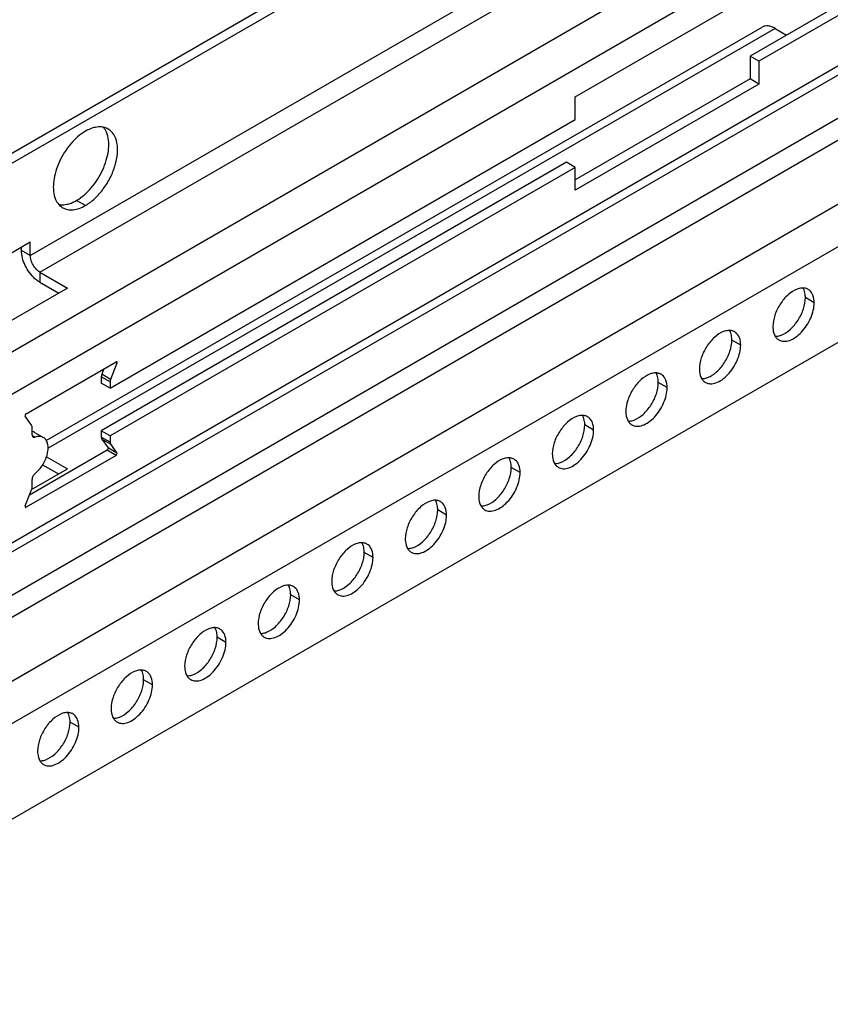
# Model space of a CAD drawing. Header units: inches. Extents: x 6 to 353, y 6 to 228.
# Tile 256 of 256: x 324.9 to 328.8, y 178.15 to 182.89. Entities that reach past the tile are written whole.
import ezdxf

# ---------------------------------------------------------------- set-up
doc = ezdxf.new("R2010")
doc.units = ezdxf.units.IN
doc.header["$LTSCALE"] = 19.946667
doc.header["$MEASUREMENT"] = 0
doc.layers.get('0').update_dxf_attribs({"linetype": 'CONTINUOUS'})
doc.layers.add('03_ALL_AXES', color=7, linetype='CONTINUOUS')

msp = doc.modelspace()

# ---------------------------------------------------------------- linework, layer by layer
at = {"color": 7, "linetype": 'Continuous'}
for p, q in [((319.4689, 179.1331), (330.7465, 185.6442)), ((319.4689, 179.0841), (330.7889, 185.6197)), ((331.1885, 184.9424), (319.4689, 178.1762)), ((331.2768, 184.7893), (319.4689, 177.9721)), ((331.2768, 184.0749), (319.4689, 177.2576)), ((319.4689, 177.2154), (331.251, 184.0177)), ((330.7009, 184.0339), (328.4138, 182.7134)), ((330.7433, 184.0094), (328.4562, 182.6889)), ((324.9525, 181.7545), (328.488, 183.7957)), ((324.9985, 181.6748), (328.534, 183.7161)), ((330.8773, 183.5927), (319.4689, 177.0061)), ((330.9233, 183.5131), (319.4689, 176.9)), ((319.4689, 176.5938), (331.1885, 183.36)), ((319.4689, 176.3897), (331.2768, 183.207)), ((327.5723, 182.5179), (328.4562, 183.0282)), ((325.0283, 180.8648), (328.4715, 182.8527)), ((328.534, 182.8465), (325.0378, 180.828)), ((328.534, 182.8465), (328.5891, 182.8146)), ((319.4689, 175.93), (331.1885, 182.6962)), ((328.4138, 182.7134), (328.4138, 182.6036)), ((328.4562, 182.6889), (328.4138, 182.7134)), ((328.4562, 182.6889), (328.4562, 182.5791)), ((328.4138, 182.6036), (327.5723, 182.1178)), ((328.4562, 182.5791), (328.4138, 182.6036)), ((328.4562, 182.5791), (327.5723, 182.0688)), ((327.5723, 182.408), (327.5723, 182.5179)), ((327.5723, 182.1786), (327.5299, 182.2031)), ((327.5723, 182.0688), (327.5723, 182.1786)), ((324.0686, 181.3095), (324.9525, 181.8198)), ((324.9101, 181.7789), (324.9101, 181.7953)), ((324.9525, 181.7545), (324.9525, 181.8198)), ((324.9525, 181.7545), (324.9101, 181.7789)), ((324.9985, 181.6748), (324.9985, 181.6259)), ((324.9985, 181.6748), (325.1316, 181.598)), ((324.9985, 181.6259), (325.0891, 181.5735)), ((325.1316, 181.598), (324.2477, 181.0877)), ((325.0297, 180.7872), (325.1309, 180.7288)), ((324.9582, 180.6291), (325.1309, 180.7288)), ((325.0114, 180.7488), (325.0885, 180.7043))]:
    msp.add_line(p, q, dxfattribs=at)
for points, knots in [([(328.534, 182.8465), (328.5285, 182.8497), (328.5176, 182.8548), (328.5008, 182.8589), (328.4851, 182.8585), (328.4756, 182.8551), (328.4715, 182.8527)], [0, 0, 0, 0, 0.289537, 0.549107, 0.782244, 1, 1, 1, 1]), ([(324.9747, 181.6433), (324.9552, 181.6609), (324.9316, 181.694), (324.9137, 181.7421), (324.9101, 181.7671), (324.9101, 181.7789)], [0, 0, 0, 0, 0.513232, 0.76865, 1, 1, 1, 1]), ([(324.9985, 181.6748), (324.9919, 181.6786), (324.9796, 181.689), (324.9652, 181.7087), (324.9553, 181.731), (324.9525, 181.7469), (324.9525, 181.7545)], [0, 0, 0, 0, 0.237222, 0.499999, 0.762776, 1, 1, 1, 1]), ([(324.9985, 181.6259), (324.9964, 181.627), (324.9881, 181.6322), (324.9803, 181.6383), (324.9747, 181.6433)], [0, 0, 0, 0, 0.238551, 1, 1, 1, 1])]:
    msp.add_open_spline(points, degree=3, knots=knots, dxfattribs=at)
at = {"layer": '03_ALL_AXES', "color": 7, "linetype": 'Continuous'}
for p, q in [((325.3365, 181.1172), (327.5723, 182.408)), ((327.5299, 182.2031), (325.294, 180.9122)), ((327.5723, 182.1786), (325.3365, 180.8877)), ((325.2177, 181.9953), (325.1752, 182.0198)), ((328.7217, 181.5276), (328.6793, 181.5521)), ((328.3682, 181.3235), (328.3257, 181.348)), ((324.9327, 180.9935), (325.3647, 181.2429)), ((325.369, 181.2368), (325.3388, 181.159)), ((325.369, 181.2368), (325.3632, 181.2402)), ((325.3064, 181.2092), (325.2964, 181.1835)), ((325.3388, 181.159), (325.2964, 181.1835)), ((325.294, 181.1719), (325.294, 181.1417)), ((325.3365, 181.1474), (325.294, 181.1719)), ((325.3365, 181.1172), (325.294, 181.1417)), ((325.3365, 181.1474), (325.3365, 181.1172)), ((328.0146, 181.1194), (327.9722, 181.1439)), ((324.9586, 180.9395), (324.9284, 180.9824)), ((327.6611, 180.9153), (327.6186, 180.9398)), ((324.961, 180.8928), (324.961, 180.9306)), ((324.9731, 180.9042), (325.0155, 180.8797)), ((325.294, 180.9122), (325.294, 180.8812)), ((325.3365, 180.8877), (325.294, 180.9122)), ((324.9754, 180.881), (324.9636, 180.8878)), ((325.3365, 180.8567), (325.294, 180.8812)), ((325.2964, 180.8724), (325.3266, 180.8294)), ((325.3388, 180.8479), (325.2964, 180.8724)), ((325.3365, 180.8877), (325.3365, 180.8567)), ((325.3388, 180.8479), (325.369, 180.8049)), ((325.3223, 180.8183), (324.9486, 180.6026)), ((325.3647, 180.7938), (325.3223, 180.8183)), ((325.369, 180.8049), (325.3266, 180.8294)), ((325.3647, 180.7938), (324.9327, 180.5444)), ((327.3075, 180.7112), (327.2651, 180.7356)), ((324.961, 180.6399), (324.961, 180.6778)), ((324.9284, 180.5505), (324.9586, 180.6283)), ((324.9327, 180.5444), (324.9302, 180.5458)), ((326.954, 180.507), (326.9115, 180.5315)), ((326.6004, 180.3029), (326.558, 180.3274)), ((326.2469, 180.0988), (326.2044, 180.1233)), ((325.8933, 179.8947), (325.8509, 179.9192)), ((325.5398, 179.6905), (325.4973, 179.715)), ((325.1862, 179.4864), (325.1438, 179.5109))]:
    msp.add_line(p, q, dxfattribs=at)
for centre, radius, start, end in [((328.6669, 181.54), 0.0585, 84.9317, 89.9013), ((328.6691, 181.5511), 0.0471, 51.4033, 60.0287), ((328.3133, 181.3359), 0.0585, 84.9317, 89.9013), ((328.3155, 181.347), 0.0471, 51.4033, 60.0287), ((328.5757, 181.3895), 0.0471, 231.4033, 240.0287), ((327.9598, 181.1318), 0.0585, 84.9317, 89.9013), ((327.962, 181.1429), 0.0471, 51.4033, 60.0287), ((328.2221, 181.1853), 0.0471, 231.4033, 240.0287), ((327.6062, 180.9276), 0.0585, 84.9317, 89.9013), ((327.6084, 180.9387), 0.0471, 51.4033, 60.0287), ((327.8686, 180.9812), 0.0471, 231.4033, 240.0287), ((327.2527, 180.7235), 0.0585, 84.9317, 89.9013), ((327.2549, 180.7346), 0.0471, 51.4033, 60.0287), ((327.515, 180.7771), 0.0471, 231.4033, 240.0287), ((326.8991, 180.5194), 0.0585, 84.9317, 89.9013), ((326.9013, 180.5305), 0.0471, 51.4033, 60.0287), ((327.1615, 180.573), 0.0471, 231.4033, 240.0287), ((326.5456, 180.3153), 0.0585, 84.9317, 89.9013), ((326.5478, 180.3264), 0.0471, 51.4033, 60.0287), ((326.8079, 180.3688), 0.0471, 231.4033, 240.0287), ((326.192, 180.1112), 0.0585, 84.9317, 89.9013), ((326.1942, 180.1223), 0.0471, 51.4033, 60.0287), ((326.4544, 180.1647), 0.0471, 231.4033, 240.0287), ((325.8385, 179.907), 0.0585, 84.9317, 89.9013), ((325.8407, 179.9181), 0.0471, 51.4033, 60.0287), ((326.1008, 179.9606), 0.0471, 231.4033, 240.0287), ((325.4849, 179.7029), 0.0585, 84.9317, 89.9013), ((325.4871, 179.714), 0.0471, 51.4033, 60.0287), ((325.7473, 179.7565), 0.0471, 231.4033, 240.0287), ((325.1314, 179.4988), 0.0585, 84.9317, 89.9013), ((325.1335, 179.5099), 0.0471, 51.4033, 60.0287), ((325.3937, 179.5524), 0.0471, 231.4033, 240.0287), ((325.0402, 179.3482), 0.0471, 231.4033, 240.0287)]:
    msp.add_arc(centre, radius, start, end, dxfattribs=at)
for points, knots in [([(325.2654, 182.371), (325.2615, 182.3702), (325.2448, 182.3659), (325.229, 182.3587), (325.2177, 182.3521)], [0, 0, 0, 0, 0.234374, 1, 1, 1, 1]), ([(325.2177, 181.9953), (325.2338, 182.0047), (325.2652, 182.0288), (325.3054, 182.0745), (325.3385, 182.1283), (325.3617, 182.1858), (325.3732, 182.2424), (325.3721, 182.2937), (325.3595, 182.3306), (325.3425, 182.352), (325.3323, 182.3598), (325.3269, 182.3629)], [0, 0, 0, 0, 0.128727, 0.270397, 0.417611, 0.562022, 0.695749, 0.813063, 0.912468, 0.95712, 1, 1, 1, 1]), ([(325.3035, 182.3716), (325.3005, 182.3722), (325.2879, 182.3739), (325.2749, 182.3729), (325.2654, 182.371)], [0, 0, 0, 0, 0.238131, 1, 1, 1, 1]), ([(325.3269, 182.3629), (325.3215, 182.3661), (325.3137, 182.3693), (325.3056, 182.3712), (325.3035, 182.3716)], [0, 0, 0, 0, 0.745546, 1, 1, 1, 1]), ([(325.3222, 182.3382), (325.3211, 182.3414), (325.3166, 182.3533), (325.3099, 182.3644), (325.3037, 182.3715)], [0, 0, 0, 0, 0.264165, 1, 1, 1, 1]), ([(325.2177, 182.3521), (325.191, 182.3367), (325.1419, 182.2925), (325.0979, 182.2231), (325.074, 182.1608), (325.0613, 182.1032), (325.0622, 182.059), (325.0707, 182.0338)], [0, 0, 0, 0, 0.248569, 0.522783, 0.657703, 0.784571, 1, 1, 1, 1]), ([(325.1752, 182.0198), (325.2019, 182.0352), (325.251, 182.0795), (325.2951, 182.1489), (325.3189, 182.2111), (325.3316, 182.2687), (325.3307, 182.3129), (325.3222, 182.3382)], [0, 0, 0, 0, 0.248569, 0.522783, 0.657703, 0.784571, 1, 1, 1, 1]), ([(325.0707, 182.0338), (325.0718, 182.0306), (325.0763, 182.0187), (325.083, 182.0075), (325.0892, 182.0005)], [0, 0, 0, 0, 0.264165, 1, 1, 1, 1]), ([(325.0892, 182.0005), (325.0906, 181.9988), (325.0963, 181.9928), (325.103, 181.9876), (325.1084, 181.9845)], [0, 0, 0, 0, 0.254497, 1, 1, 1, 1]), ([(325.0894, 182.0003), (325.0924, 181.9997), (325.105, 181.998), (325.118, 181.9991), (325.1275, 182.001)], [0, 0, 0, 0, 0.238131, 1, 1, 1, 1]), ([(325.1084, 181.9845), (325.1156, 181.9803), (325.1322, 181.9743), (325.1597, 181.9736), (325.189, 181.9807), (325.2081, 181.9898), (325.2177, 181.9953)], [0, 0, 0, 0, 0.217743, 0.450888, 0.710461, 1, 1, 1, 1]), ([(325.1275, 182.001), (325.1314, 182.0018), (325.1481, 182.006), (325.1639, 182.0132), (325.1752, 182.0198)], [0, 0, 0, 0, 0.234374, 1, 1, 1, 1]), ([(328.6396, 181.5932), (328.6238, 181.5873), (328.5927, 181.5662), (328.5562, 181.5222), (328.5306, 181.4695), (328.523, 181.4311), (328.523, 181.4129)], [0, 0, 0, 0, 0.22565, 0.487907, 0.756853, 1, 1, 1, 1]), ([(328.667, 181.5985), (328.6648, 181.5985), (328.6555, 181.5981), (328.6463, 181.5957), (328.6396, 181.5932)], [0, 0, 0, 0, 0.235436, 1, 1, 1, 1]), ([(328.6733, 181.5879), (328.6729, 181.5889), (328.6714, 181.5927), (328.6695, 181.5964), (328.6679, 181.599)], [0, 0, 0, 0, 0.257173, 1, 1, 1, 1]), ([(328.6926, 181.592), (328.6911, 181.5928), (328.6846, 181.5961), (328.6775, 181.5978), (328.672, 181.5983)], [0, 0, 0, 0, 0.245653, 1, 1, 1, 1]), ([(328.6793, 181.5521), (328.6793, 181.5554), (328.6788, 181.5675), (328.6765, 181.5796), (328.6733, 181.5879)], [0, 0, 0, 0, 0.268124, 1, 1, 1, 1]), ([(328.7217, 181.5276), (328.7217, 181.5397), (328.719, 181.5621), (328.7063, 181.5817), (328.6985, 181.588)], [0, 0, 0, 0, 0.547342, 1, 1, 1, 1]), ([(328.5521, 181.3486), (328.5591, 181.3446), (328.5768, 181.34), (328.6052, 181.3457), (328.6342, 181.3615), (328.662, 181.3862), (328.6865, 181.4176), (328.7058, 181.4533), (328.7184, 181.4904), (328.7217, 181.5156), (328.7217, 181.5276)], [0, 0, 0, 0, 0.086936, 0.18641, 0.303807, 0.437621, 0.582126, 0.729411, 0.871212, 1, 1, 1, 1]), ([(328.5627, 181.3718), (328.5785, 181.3778), (328.6096, 181.3988), (328.6461, 181.4429), (328.6717, 181.4955), (328.6793, 181.5339), (328.6793, 181.5521)], [0, 0, 0, 0, 0.22565, 0.487907, 0.756853, 1, 1, 1, 1]), ([(328.523, 181.4129), (328.523, 181.4085), (328.5238, 181.3923), (328.5283, 181.376), (328.5345, 181.3661)], [0, 0, 0, 0, 0.276625, 1, 1, 1, 1]), ([(328.2861, 181.3891), (328.2702, 181.3832), (328.2392, 181.3621), (328.2027, 181.318), (328.1771, 181.2654), (328.1695, 181.227), (328.1695, 181.2088)], [0, 0, 0, 0, 0.22565, 0.487907, 0.756853, 1, 1, 1, 1]), ([(328.3134, 181.3944), (328.3112, 181.3944), (328.3019, 181.3939), (328.2927, 181.3916), (328.2861, 181.3891)], [0, 0, 0, 0, 0.235436, 1, 1, 1, 1]), ([(328.3198, 181.3838), (328.3194, 181.3848), (328.3178, 181.3886), (328.3159, 181.3922), (328.3143, 181.3948)], [0, 0, 0, 0, 0.257173, 1, 1, 1, 1]), ([(328.3391, 181.3878), (328.3375, 181.3887), (328.3311, 181.392), (328.3239, 181.3937), (328.3185, 181.3942)], [0, 0, 0, 0, 0.245653, 1, 1, 1, 1]), ([(328.3257, 181.348), (328.3257, 181.3513), (328.3253, 181.3634), (328.3229, 181.3755), (328.3198, 181.3838)], [0, 0, 0, 0, 0.268124, 1, 1, 1, 1]), ([(328.3682, 181.3235), (328.3682, 181.3356), (328.3654, 181.358), (328.3527, 181.3776), (328.3449, 181.3838)], [0, 0, 0, 0, 0.547342, 1, 1, 1, 1]), ([(328.5345, 181.3661), (328.5353, 181.3648), (328.5386, 181.3598), (328.5428, 181.3554), (328.5463, 181.3526)], [0, 0, 0, 0, 0.258072, 1, 1, 1, 1]), ([(328.5353, 181.3665), (328.5375, 181.3665), (328.5469, 181.367), (328.556, 181.3693), (328.5627, 181.3718)], [0, 0, 0, 0, 0.235436, 1, 1, 1, 1]), ([(328.1986, 181.1445), (328.2056, 181.1404), (328.2232, 181.1359), (328.2516, 181.1416), (328.2806, 181.1574), (328.3084, 181.182), (328.3329, 181.2135), (328.3523, 181.2492), (328.3648, 181.2863), (328.3682, 181.3115), (328.3682, 181.3235)], [0, 0, 0, 0, 0.086936, 0.18641, 0.303807, 0.437621, 0.582126, 0.729411, 0.871212, 1, 1, 1, 1]), ([(328.2091, 181.1677), (328.225, 181.1736), (328.2561, 181.1947), (328.2925, 181.2388), (328.3182, 181.2914), (328.3257, 181.3298), (328.3257, 181.348)], [0, 0, 0, 0, 0.22565, 0.487907, 0.756853, 1, 1, 1, 1]), ([(325.3682, 181.2433), (325.368, 181.2434), (325.3669, 181.2438), (325.3656, 181.2434), (325.3647, 181.2429)], [0, 0, 0, 0, 0.221806, 1, 1, 1, 1]), ([(325.369, 181.2368), (325.3693, 181.2375), (325.3699, 181.2395), (325.3696, 181.2425), (325.3682, 181.2433)], [0, 0, 0, 0, 0.316875, 1, 1, 1, 1]), ([(325.2964, 181.1835), (325.296, 181.1825), (325.2947, 181.1788), (325.294, 181.1748), (325.294, 181.1719)], [0, 0, 0, 0, 0.266282, 1, 1, 1, 1]), ([(327.9325, 181.185), (327.9167, 181.1791), (327.8856, 181.158), (327.8491, 181.1139), (327.8235, 181.0613), (327.8159, 181.0229), (327.8159, 181.0047)], [0, 0, 0, 0, 0.22565, 0.487907, 0.756853, 1, 1, 1, 1]), ([(327.9599, 181.1903), (327.9577, 181.1903), (327.9484, 181.1898), (327.9392, 181.1875), (327.9325, 181.185)], [0, 0, 0, 0, 0.235436, 1, 1, 1, 1]), ([(327.9662, 181.1797), (327.9658, 181.1807), (327.9643, 181.1845), (327.9624, 181.1881), (327.9608, 181.1907)], [0, 0, 0, 0, 0.257173, 1, 1, 1, 1]), ([(327.9855, 181.1837), (327.984, 181.1846), (327.9775, 181.1878), (327.9704, 181.1896), (327.9649, 181.1901)], [0, 0, 0, 0, 0.245653, 1, 1, 1, 1]), ([(327.9722, 181.1439), (327.9722, 181.1471), (327.9717, 181.1593), (327.9694, 181.1714), (327.9662, 181.1797)], [0, 0, 0, 0, 0.268124, 1, 1, 1, 1]), ([(328.0146, 181.1194), (328.0146, 181.1315), (328.0119, 181.1539), (327.9992, 181.1735), (327.9914, 181.1797)], [0, 0, 0, 0, 0.547342, 1, 1, 1, 1]), ([(328.1695, 181.2088), (328.1695, 181.2043), (328.1703, 181.1882), (328.1747, 181.1719), (328.1809, 181.162)], [0, 0, 0, 0, 0.276625, 1, 1, 1, 1]), ([(325.3388, 181.159), (325.3385, 181.158), (325.3372, 181.1543), (325.3365, 181.1503), (325.3365, 181.1474)], [0, 0, 0, 0, 0.266282, 1, 1, 1, 1]), ([(327.8556, 180.9636), (327.8714, 180.9695), (327.9025, 180.9906), (327.939, 181.0347), (327.9646, 181.0873), (327.9722, 181.1257), (327.9722, 181.1439)], [0, 0, 0, 0, 0.22565, 0.487907, 0.756853, 1, 1, 1, 1]), ([(328.1809, 181.162), (328.1817, 181.1607), (328.1851, 181.1557), (328.1892, 181.1513), (328.1927, 181.1485)], [0, 0, 0, 0, 0.258072, 1, 1, 1, 1]), ([(328.1818, 181.1624), (328.184, 181.1624), (328.1933, 181.1629), (328.2025, 181.1652), (328.2091, 181.1677)], [0, 0, 0, 0, 0.235436, 1, 1, 1, 1]), ([(327.845, 180.9404), (327.852, 180.9363), (327.8697, 180.9318), (327.8981, 180.9375), (327.927, 180.9533), (327.9549, 180.9779), (327.9794, 181.0093), (327.9987, 181.0451), (328.0113, 181.0821), (328.0146, 181.1074), (328.0146, 181.1194)], [0, 0, 0, 0, 0.086936, 0.18641, 0.303807, 0.437621, 0.582126, 0.729411, 0.871212, 1, 1, 1, 1]), ([(324.9327, 180.9935), (324.9307, 180.9923), (324.9281, 180.9889), (324.9273, 180.984), (324.9284, 180.9824)], [0, 0, 0, 0, 0.544867, 1, 1, 1, 1]), ([(327.6126, 180.9755), (327.6123, 180.9765), (327.6107, 180.9803), (327.6088, 180.984), (327.6072, 180.9866)], [0, 0, 0, 0, 0.257173, 1, 1, 1, 1]), ([(327.8159, 181.0047), (327.8159, 181.0002), (327.8167, 180.9841), (327.8212, 180.9678), (327.8274, 180.9579)], [0, 0, 0, 0, 0.276625, 1, 1, 1, 1]), ([(324.961, 180.9306), (324.961, 180.9315), (324.9608, 180.9345), (324.9599, 180.9377), (324.9586, 180.9395)], [0, 0, 0, 0, 0.27982, 1, 1, 1, 1]), ([(327.579, 180.9809), (327.5631, 180.9749), (327.5321, 180.9539), (327.4956, 180.9098), (327.4699, 180.8572), (327.4624, 180.8188), (327.4624, 180.8006)], [0, 0, 0, 0, 0.22565, 0.487907, 0.756853, 1, 1, 1, 1]), ([(327.502, 180.7595), (327.5179, 180.7654), (327.549, 180.7865), (327.5854, 180.8305), (327.6111, 180.8832), (327.6186, 180.9215), (327.6186, 180.9398)], [0, 0, 0, 0, 0.22565, 0.487907, 0.756853, 1, 1, 1, 1]), ([(327.6063, 180.9862), (327.6041, 180.9862), (327.5948, 180.9857), (327.5856, 180.9833), (327.579, 180.9809)], [0, 0, 0, 0, 0.235436, 1, 1, 1, 1]), ([(327.632, 180.9796), (327.6304, 180.9805), (327.624, 180.9837), (327.6168, 180.9855), (327.6114, 180.9859)], [0, 0, 0, 0, 0.245653, 1, 1, 1, 1]), ([(327.6186, 180.9398), (327.6186, 180.943), (327.6182, 180.9551), (327.6158, 180.9673), (327.6126, 180.9755)], [0, 0, 0, 0, 0.268124, 1, 1, 1, 1]), ([(327.6611, 180.9153), (327.6611, 180.9274), (327.6583, 180.9498), (327.6456, 180.9694), (327.6378, 180.9756)], [0, 0, 0, 0, 0.547342, 1, 1, 1, 1]), ([(327.8274, 180.9579), (327.8282, 180.9565), (327.8315, 180.9516), (327.8357, 180.9471), (327.8392, 180.9444)], [0, 0, 0, 0, 0.258072, 1, 1, 1, 1]), ([(327.8282, 180.9583), (327.8304, 180.9583), (327.8398, 180.9587), (327.8489, 180.9611), (327.8556, 180.9636)], [0, 0, 0, 0, 0.235436, 1, 1, 1, 1]), ([(324.961, 180.8928), (324.961, 180.8904), (324.9616, 180.8859), (324.9645, 180.8823), (324.9662, 180.8813)], [0, 0, 0, 0, 0.550507, 1, 1, 1, 1]), ([(327.4915, 180.7362), (327.4985, 180.7322), (327.5161, 180.7277), (327.5445, 180.7333), (327.5735, 180.7492), (327.6013, 180.7738), (327.6258, 180.8052), (327.6452, 180.8409), (327.6577, 180.878), (327.6611, 180.9033), (327.6611, 180.9153)], [0, 0, 0, 0, 0.086936, 0.18641, 0.303807, 0.437621, 0.582126, 0.729411, 0.871212, 1, 1, 1, 1]), ([(324.9662, 180.8813), (324.9668, 180.881), (324.9697, 180.8797), (324.9731, 180.8802), (324.9754, 180.881)], [0, 0, 0, 0, 0.23094, 1, 1, 1, 1]), ([(325.0155, 180.8797), (325.01, 180.8829), (324.996, 180.8864), (324.9823, 180.8835), (324.9754, 180.881)], [0, 0, 0, 0, 0.465764, 1, 1, 1, 1]), ([(324.9754, 180.7061), (324.9901, 180.7178), (325.015, 180.7475), (325.0338, 180.791), (325.0389, 180.8262), (325.0371, 180.8491), (325.0296, 180.8679), (325.0205, 180.8768), (325.0155, 180.8797)], [0, 0, 0, 0, 0.28277, 0.571211, 0.701249, 0.81532, 0.913113, 1, 1, 1, 1]), ([(325.294, 180.8812), (325.294, 180.8803), (325.2942, 180.8773), (325.2951, 180.8742), (325.2964, 180.8724)], [0, 0, 0, 0, 0.27982, 1, 1, 1, 1]), ([(325.3365, 180.8567), (325.3365, 180.8558), (325.3366, 180.8528), (325.3376, 180.8497), (325.3388, 180.8479)], [0, 0, 0, 0, 0.27982, 1, 1, 1, 1]), ([(325.3223, 180.8183), (325.3243, 180.8195), (325.3269, 180.8229), (325.3277, 180.8278), (325.3266, 180.8294)], [0, 0, 0, 0, 0.544867, 1, 1, 1, 1]), ([(325.3647, 180.7938), (325.3667, 180.795), (325.3693, 180.7984), (325.3701, 180.8033), (325.369, 180.8049)], [0, 0, 0, 0, 0.544867, 1, 1, 1, 1]), ([(327.4624, 180.8006), (327.4624, 180.7961), (327.4632, 180.78), (327.4676, 180.7637), (327.4738, 180.7537)], [0, 0, 0, 0, 0.276625, 1, 1, 1, 1]), ([(327.2254, 180.7767), (327.2096, 180.7708), (327.1785, 180.7498), (327.142, 180.7057), (327.1164, 180.653), (327.1088, 180.6147), (327.1088, 180.5964)], [0, 0, 0, 0, 0.22565, 0.487907, 0.756853, 1, 1, 1, 1]), ([(327.2528, 180.7821), (327.2506, 180.7821), (327.2413, 180.7816), (327.2321, 180.7792), (327.2254, 180.7767)], [0, 0, 0, 0, 0.235436, 1, 1, 1, 1]), ([(327.2591, 180.7714), (327.2587, 180.7724), (327.2572, 180.7762), (327.2553, 180.7799), (327.2537, 180.7825)], [0, 0, 0, 0, 0.257173, 1, 1, 1, 1]), ([(327.2784, 180.7755), (327.2769, 180.7764), (327.2704, 180.7796), (327.2633, 180.7813), (327.2578, 180.7818)], [0, 0, 0, 0, 0.245653, 1, 1, 1, 1]), ([(327.2651, 180.7356), (327.2651, 180.7389), (327.2646, 180.751), (327.2623, 180.7631), (327.2591, 180.7714)], [0, 0, 0, 0, 0.268124, 1, 1, 1, 1]), ([(327.3075, 180.7112), (327.3075, 180.7232), (327.3048, 180.7457), (327.2921, 180.7652), (327.2843, 180.7715)], [0, 0, 0, 0, 0.547342, 1, 1, 1, 1]), ([(327.4738, 180.7537), (327.4746, 180.7524), (327.478, 180.7474), (327.4821, 180.743), (327.4856, 180.7402)], [0, 0, 0, 0, 0.258072, 1, 1, 1, 1]), ([(327.4747, 180.7542), (327.4769, 180.7541), (327.4862, 180.7546), (327.4954, 180.757), (327.502, 180.7595)], [0, 0, 0, 0, 0.235436, 1, 1, 1, 1]), ([(324.9754, 180.7061), (324.971, 180.7027), (324.9643, 180.6938), (324.961, 180.6831), (324.961, 180.6778)], [0, 0, 0, 0, 0.510797, 1, 1, 1, 1]), ([(327.1379, 180.5321), (327.1449, 180.5281), (327.1626, 180.5235), (327.191, 180.5292), (327.2199, 180.5451), (327.2477, 180.5697), (327.2723, 180.6011), (327.2916, 180.6368), (327.3041, 180.6739), (327.3075, 180.6991), (327.3075, 180.7112)], [0, 0, 0, 0, 0.086936, 0.18641, 0.303807, 0.437621, 0.582126, 0.729411, 0.871212, 1, 1, 1, 1]), ([(327.1485, 180.5554), (327.1643, 180.5613), (327.1954, 180.5823), (327.2319, 180.6264), (327.2575, 180.679), (327.2651, 180.7174), (327.2651, 180.7356)], [0, 0, 0, 0, 0.22565, 0.487907, 0.756853, 1, 1, 1, 1]), ([(324.9586, 180.6283), (324.959, 180.6293), (324.9603, 180.6331), (324.961, 180.637), (324.961, 180.6399)], [0, 0, 0, 0, 0.266282, 1, 1, 1, 1]), ([(326.8719, 180.5726), (326.856, 180.5667), (326.825, 180.5456), (326.7885, 180.5015), (326.7628, 180.4489), (326.7553, 180.4105), (326.7553, 180.3923)], [0, 0, 0, 0, 0.22565, 0.487907, 0.756853, 1, 1, 1, 1]), ([(326.8992, 180.5779), (326.897, 180.5779), (326.8877, 180.5775), (326.8785, 180.5751), (326.8719, 180.5726)], [0, 0, 0, 0, 0.235436, 1, 1, 1, 1]), ([(326.9055, 180.5673), (326.9052, 180.5683), (326.9036, 180.5721), (326.9017, 180.5758), (326.9001, 180.5783)], [0, 0, 0, 0, 0.257173, 1, 1, 1, 1]), ([(326.9249, 180.5713), (326.9233, 180.5722), (326.9169, 180.5755), (326.9097, 180.5772), (326.9043, 180.5777)], [0, 0, 0, 0, 0.245653, 1, 1, 1, 1]), ([(326.9115, 180.5315), (326.9115, 180.5348), (326.9111, 180.5469), (326.9087, 180.559), (326.9055, 180.5673)], [0, 0, 0, 0, 0.268124, 1, 1, 1, 1]), ([(326.954, 180.507), (326.954, 180.5191), (326.9512, 180.5415), (326.9385, 180.5611), (326.9307, 180.5674)], [0, 0, 0, 0, 0.547342, 1, 1, 1, 1]), ([(327.1088, 180.5964), (327.1088, 180.592), (327.1096, 180.5759), (327.1141, 180.5596), (327.1202, 180.5496)], [0, 0, 0, 0, 0.276625, 1, 1, 1, 1]), ([(324.9284, 180.5505), (324.9282, 180.5498), (324.9275, 180.5478), (324.9279, 180.5448), (324.9292, 180.5441)], [0, 0, 0, 0, 0.316875, 1, 1, 1, 1]), ([(324.9292, 180.5441), (324.9294, 180.5439), (324.9306, 180.5435), (324.9319, 180.5439), (324.9327, 180.5444)], [0, 0, 0, 0, 0.221806, 1, 1, 1, 1]), ([(326.7949, 180.3512), (326.8108, 180.3572), (326.8418, 180.3782), (326.8783, 180.4223), (326.904, 180.4749), (326.9115, 180.5133), (326.9115, 180.5315)], [0, 0, 0, 0, 0.22565, 0.487907, 0.756853, 1, 1, 1, 1]), ([(327.1202, 180.5496), (327.1211, 180.5483), (327.1244, 180.5433), (327.1286, 180.5389), (327.1321, 180.5361)], [0, 0, 0, 0, 0.258072, 1, 1, 1, 1]), ([(327.1211, 180.55), (327.1233, 180.55), (327.1327, 180.5505), (327.1418, 180.5529), (327.1485, 180.5554)], [0, 0, 0, 0, 0.235436, 1, 1, 1, 1]), ([(326.7844, 180.328), (326.7914, 180.324), (326.809, 180.3194), (326.8374, 180.3251), (326.8664, 180.3409), (326.8942, 180.3656), (326.9187, 180.397), (326.9381, 180.4327), (326.9506, 180.4698), (326.954, 180.495), (326.954, 180.507)], [0, 0, 0, 0, 0.086936, 0.18641, 0.303807, 0.437621, 0.582126, 0.729411, 0.871212, 1, 1, 1, 1]), ([(326.5457, 180.3738), (326.5435, 180.3738), (326.5342, 180.3733), (326.525, 180.371), (326.5183, 180.3685)], [0, 0, 0, 0, 0.235436, 1, 1, 1, 1]), ([(326.552, 180.3632), (326.5516, 180.3642), (326.5501, 180.368), (326.5482, 180.3716), (326.5466, 180.3742)], [0, 0, 0, 0, 0.257173, 1, 1, 1, 1]), ([(326.5713, 180.3672), (326.5698, 180.3681), (326.5633, 180.3714), (326.5562, 180.3731), (326.5507, 180.3736)], [0, 0, 0, 0, 0.245653, 1, 1, 1, 1]), ([(326.7553, 180.3923), (326.7553, 180.3878), (326.7561, 180.3717), (326.7605, 180.3554), (326.7667, 180.3455)], [0, 0, 0, 0, 0.276625, 1, 1, 1, 1]), ([(326.5183, 180.3685), (326.5025, 180.3626), (326.4714, 180.3415), (326.4349, 180.2974), (326.4093, 180.2448), (326.4017, 180.2064), (326.4017, 180.1882)], [0, 0, 0, 0, 0.22565, 0.487907, 0.756853, 1, 1, 1, 1]), ([(326.4414, 180.1471), (326.4572, 180.153), (326.4883, 180.1741), (326.5248, 180.2182), (326.5504, 180.2708), (326.558, 180.3092), (326.558, 180.3274)], [0, 0, 0, 0, 0.22565, 0.487907, 0.756853, 1, 1, 1, 1]), ([(326.558, 180.3274), (326.558, 180.3307), (326.5575, 180.3428), (326.5552, 180.3549), (326.552, 180.3632)], [0, 0, 0, 0, 0.268124, 1, 1, 1, 1]), ([(326.6004, 180.3029), (326.6004, 180.315), (326.5976, 180.3374), (326.585, 180.357), (326.5772, 180.3632)], [0, 0, 0, 0, 0.547342, 1, 1, 1, 1]), ([(326.7667, 180.3455), (326.7675, 180.3442), (326.7709, 180.3392), (326.775, 180.3348), (326.7785, 180.332)], [0, 0, 0, 0, 0.258072, 1, 1, 1, 1]), ([(326.7676, 180.3459), (326.7698, 180.3459), (326.7791, 180.3464), (326.7883, 180.3487), (326.7949, 180.3512)], [0, 0, 0, 0, 0.235436, 1, 1, 1, 1]), ([(326.4308, 180.1239), (326.4378, 180.1198), (326.4555, 180.1153), (326.4838, 180.121), (326.5128, 180.1368), (326.5406, 180.1614), (326.5652, 180.1929), (326.5845, 180.2286), (326.597, 180.2657), (326.6004, 180.2909), (326.6004, 180.3029)], [0, 0, 0, 0, 0.086936, 0.18641, 0.303807, 0.437621, 0.582126, 0.729411, 0.871212, 1, 1, 1, 1]), ([(326.4017, 180.1882), (326.4017, 180.1837), (326.4025, 180.1676), (326.407, 180.1513), (326.4131, 180.1414)], [0, 0, 0, 0, 0.276625, 1, 1, 1, 1]), ([(326.1648, 180.1644), (326.1489, 180.1584), (326.1178, 180.1374), (326.0814, 180.0933), (326.0557, 180.0407), (326.0482, 180.0023), (326.0482, 179.9841)], [0, 0, 0, 0, 0.22565, 0.487907, 0.756853, 1, 1, 1, 1]), ([(326.1921, 180.1697), (326.1899, 180.1697), (326.1806, 180.1692), (326.1714, 180.1669), (326.1648, 180.1644)], [0, 0, 0, 0, 0.235436, 1, 1, 1, 1]), ([(326.1984, 180.1591), (326.1981, 180.16), (326.1965, 180.1638), (326.1946, 180.1675), (326.193, 180.1701)], [0, 0, 0, 0, 0.257173, 1, 1, 1, 1]), ([(326.2178, 180.1631), (326.2162, 180.164), (326.2098, 180.1672), (326.2026, 180.169), (326.1972, 180.1695)], [0, 0, 0, 0, 0.245653, 1, 1, 1, 1]), ([(326.2044, 180.1233), (326.2044, 180.1265), (326.204, 180.1386), (326.2016, 180.1508), (326.1984, 180.1591)], [0, 0, 0, 0, 0.268124, 1, 1, 1, 1]), ([(326.2469, 180.0988), (326.2469, 180.1109), (326.2441, 180.1333), (326.2314, 180.1529), (326.2236, 180.1591)], [0, 0, 0, 0, 0.547342, 1, 1, 1, 1]), ([(326.4131, 180.1414), (326.414, 180.1401), (326.4173, 180.1351), (326.4215, 180.1306), (326.425, 180.1279)], [0, 0, 0, 0, 0.258072, 1, 1, 1, 1]), ([(326.414, 180.1418), (326.4162, 180.1418), (326.4255, 180.1423), (326.4347, 180.1446), (326.4414, 180.1471)], [0, 0, 0, 0, 0.235436, 1, 1, 1, 1]), ([(326.0773, 179.9198), (326.0843, 179.9157), (326.1019, 179.9112), (326.1303, 179.9169), (326.1593, 179.9327), (326.1871, 179.9573), (326.2116, 179.9887), (326.231, 180.0245), (326.2435, 180.0615), (326.2469, 180.0868), (326.2469, 180.0988)], [0, 0, 0, 0, 0.086936, 0.18641, 0.303807, 0.437621, 0.582126, 0.729411, 0.871212, 1, 1, 1, 1]), ([(326.0878, 179.943), (326.1037, 179.9489), (326.1347, 179.97), (326.1712, 180.014), (326.1969, 180.0667), (326.2044, 180.1051), (326.2044, 180.1233)], [0, 0, 0, 0, 0.22565, 0.487907, 0.756853, 1, 1, 1, 1]), ([(325.8112, 179.9602), (325.7954, 179.9543), (325.7643, 179.9333), (325.7278, 179.8892), (325.7022, 179.8366), (325.6946, 179.7982), (325.6946, 179.7799)], [0, 0, 0, 0, 0.22565, 0.487907, 0.756853, 1, 1, 1, 1]), ([(325.8386, 179.9656), (325.8364, 179.9656), (325.827, 179.9651), (325.8179, 179.9627), (325.8112, 179.9602)], [0, 0, 0, 0, 0.235436, 1, 1, 1, 1]), ([(325.8449, 179.9549), (325.8445, 179.9559), (325.843, 179.9597), (325.8411, 179.9634), (325.8395, 179.966)], [0, 0, 0, 0, 0.257173, 1, 1, 1, 1]), ([(325.8642, 179.959), (325.8627, 179.9599), (325.8562, 179.9631), (325.849, 179.9649), (325.8436, 179.9653)], [0, 0, 0, 0, 0.245653, 1, 1, 1, 1]), ([(325.8509, 179.9192), (325.8509, 179.9224), (325.8504, 179.9345), (325.8481, 179.9467), (325.8449, 179.9549)], [0, 0, 0, 0, 0.268124, 1, 1, 1, 1]), ([(325.8933, 179.8947), (325.8933, 179.9068), (325.8905, 179.9292), (325.8779, 179.9487), (325.8701, 179.955)], [0, 0, 0, 0, 0.547342, 1, 1, 1, 1]), ([(326.0482, 179.9841), (326.0482, 179.9796), (326.049, 179.9635), (326.0534, 179.9472), (326.0596, 179.9372)], [0, 0, 0, 0, 0.276625, 1, 1, 1, 1]), ([(325.7343, 179.7389), (325.7501, 179.7448), (325.7812, 179.7658), (325.8177, 179.8099), (325.8433, 179.8626), (325.8509, 179.9009), (325.8509, 179.9192)], [0, 0, 0, 0, 0.22565, 0.487907, 0.756853, 1, 1, 1, 1]), ([(326.0596, 179.9372), (326.0604, 179.9359), (326.0638, 179.931), (326.0679, 179.9265), (326.0714, 179.9237)], [0, 0, 0, 0, 0.258072, 1, 1, 1, 1]), ([(326.0605, 179.9377), (326.0627, 179.9377), (326.072, 179.9381), (326.0812, 179.9405), (326.0878, 179.943)], [0, 0, 0, 0, 0.235436, 1, 1, 1, 1]), ([(325.7237, 179.7156), (325.7307, 179.7116), (325.7484, 179.707), (325.7767, 179.7127), (325.8057, 179.7286), (325.8335, 179.7532), (325.8581, 179.7846), (325.8774, 179.8203), (325.8899, 179.8574), (325.8933, 179.8827), (325.8933, 179.8947)], [0, 0, 0, 0, 0.086936, 0.18641, 0.303807, 0.437621, 0.582126, 0.729411, 0.871212, 1, 1, 1, 1]), ([(325.4577, 179.7561), (325.4418, 179.7502), (325.4107, 179.7291), (325.3743, 179.6851), (325.3486, 179.6324), (325.3411, 179.594), (325.3411, 179.5758)], [0, 0, 0, 0, 0.22565, 0.487907, 0.756853, 1, 1, 1, 1]), ([(325.485, 179.7614), (325.4828, 179.7614), (325.4735, 179.761), (325.4643, 179.7586), (325.4577, 179.7561)], [0, 0, 0, 0, 0.235436, 1, 1, 1, 1]), ([(325.4913, 179.7508), (325.491, 179.7518), (325.4894, 179.7556), (325.4875, 179.7593), (325.4859, 179.7619)], [0, 0, 0, 0, 0.257173, 1, 1, 1, 1]), ([(325.5107, 179.7549), (325.5091, 179.7557), (325.5027, 179.759), (325.4955, 179.7607), (325.4901, 179.7612)], [0, 0, 0, 0, 0.245653, 1, 1, 1, 1]), ([(325.6946, 179.7799), (325.6946, 179.7755), (325.6954, 179.7594), (325.6999, 179.7431), (325.706, 179.7331)], [0, 0, 0, 0, 0.276625, 1, 1, 1, 1]), ([(325.3807, 179.5347), (325.3966, 179.5407), (325.4276, 179.5617), (325.4641, 179.6058), (325.4898, 179.6584), (325.4973, 179.6968), (325.4973, 179.715)], [0, 0, 0, 0, 0.22565, 0.487907, 0.756853, 1, 1, 1, 1]), ([(325.4973, 179.715), (325.4973, 179.7183), (325.4969, 179.7304), (325.4945, 179.7425), (325.4913, 179.7508)], [0, 0, 0, 0, 0.268124, 1, 1, 1, 1]), ([(325.5398, 179.6905), (325.5398, 179.7026), (325.537, 179.725), (325.5243, 179.7446), (325.5165, 179.7509)], [0, 0, 0, 0, 0.547342, 1, 1, 1, 1]), ([(325.706, 179.7331), (325.7069, 179.7318), (325.7102, 179.7268), (325.7144, 179.7224), (325.7179, 179.7196)], [0, 0, 0, 0, 0.258072, 1, 1, 1, 1]), ([(325.7069, 179.7335), (325.7091, 179.7335), (325.7184, 179.734), (325.7276, 179.7364), (325.7343, 179.7389)], [0, 0, 0, 0, 0.235436, 1, 1, 1, 1]), ([(325.3702, 179.5115), (325.3772, 179.5075), (325.3948, 179.5029), (325.4232, 179.5086), (325.4522, 179.5244), (325.48, 179.5491), (325.5045, 179.5805), (325.5239, 179.6162), (325.5364, 179.6533), (325.5398, 179.6785), (325.5398, 179.6905)], [0, 0, 0, 0, 0.086936, 0.18641, 0.303807, 0.437621, 0.582126, 0.729411, 0.871212, 1, 1, 1, 1]), ([(325.3411, 179.5758), (325.3411, 179.5714), (325.3419, 179.5552), (325.3463, 179.5389), (325.3525, 179.529)], [0, 0, 0, 0, 0.276625, 1, 1, 1, 1]), ([(325.1041, 179.552), (325.0883, 179.5461), (325.0572, 179.525), (325.0207, 179.4809), (324.9951, 179.4283), (324.9875, 179.3899), (324.9875, 179.3717)], [0, 0, 0, 0, 0.22565, 0.487907, 0.756853, 1, 1, 1, 1]), ([(325.1315, 179.5573), (325.1293, 179.5573), (325.1199, 179.5568), (325.1108, 179.5545), (325.1041, 179.552)], [0, 0, 0, 0, 0.235436, 1, 1, 1, 1]), ([(325.1378, 179.5467), (325.1374, 179.5477), (325.1358, 179.5515), (325.134, 179.5551), (325.1323, 179.5577)], [0, 0, 0, 0, 0.257173, 1, 1, 1, 1]), ([(325.1571, 179.5507), (325.1556, 179.5516), (325.1491, 179.5549), (325.1419, 179.5566), (325.1365, 179.5571)], [0, 0, 0, 0, 0.245653, 1, 1, 1, 1]), ([(325.1438, 179.5109), (325.1438, 179.5142), (325.1433, 179.5263), (325.141, 179.5384), (325.1378, 179.5467)], [0, 0, 0, 0, 0.268124, 1, 1, 1, 1]), ([(325.1862, 179.4864), (325.1862, 179.4985), (325.1834, 179.5209), (325.1708, 179.5405), (325.163, 179.5467)], [0, 0, 0, 0, 0.547342, 1, 1, 1, 1]), ([(325.3525, 179.529), (325.3533, 179.5277), (325.3567, 179.5227), (325.3608, 179.5183), (325.3643, 179.5155)], [0, 0, 0, 0, 0.258072, 1, 1, 1, 1]), ([(325.3534, 179.5294), (325.3556, 179.5294), (325.3649, 179.5299), (325.3741, 179.5322), (325.3807, 179.5347)], [0, 0, 0, 0, 0.235436, 1, 1, 1, 1]), ([(325.0166, 179.3074), (325.0236, 179.3033), (325.0413, 179.2988), (325.0696, 179.3045), (325.0986, 179.3203), (325.1264, 179.3449), (325.151, 179.3764), (325.1703, 179.4121), (325.1828, 179.4492), (325.1862, 179.4744), (325.1862, 179.4864)], [0, 0, 0, 0, 0.086936, 0.18641, 0.303807, 0.437621, 0.582126, 0.729411, 0.871212, 1, 1, 1, 1]), ([(325.0272, 179.3306), (325.043, 179.3365), (325.0741, 179.3576), (325.1106, 179.4017), (325.1362, 179.4543), (325.1438, 179.4927), (325.1438, 179.5109)], [0, 0, 0, 0, 0.22565, 0.487907, 0.756853, 1, 1, 1, 1]), ([(324.9875, 179.3717), (324.9875, 179.3672), (324.9883, 179.3511), (324.9928, 179.3348), (324.9989, 179.3249)], [0, 0, 0, 0, 0.276625, 1, 1, 1, 1]), ([(324.9998, 179.3253), (325.002, 179.3253), (325.0113, 179.3258), (325.0205, 179.3281), (325.0272, 179.3306)], [0, 0, 0, 0, 0.235436, 1, 1, 1, 1]), ([(324.9989, 179.3249), (324.9998, 179.3236), (325.0031, 179.3186), (325.0073, 179.3142), (325.0108, 179.3114)], [0, 0, 0, 0, 0.258072, 1, 1, 1, 1])]:
    msp.add_open_spline(points, degree=3, knots=knots, dxfattribs=at)
msp.add_open_spline([(324.9731, 180.9042), (324.9694, 180.9063), (324.9654, 180.9077), (324.9612, 180.9085)], degree=3, dxfattribs=at)

doc.saveas('drawing.dxf')
